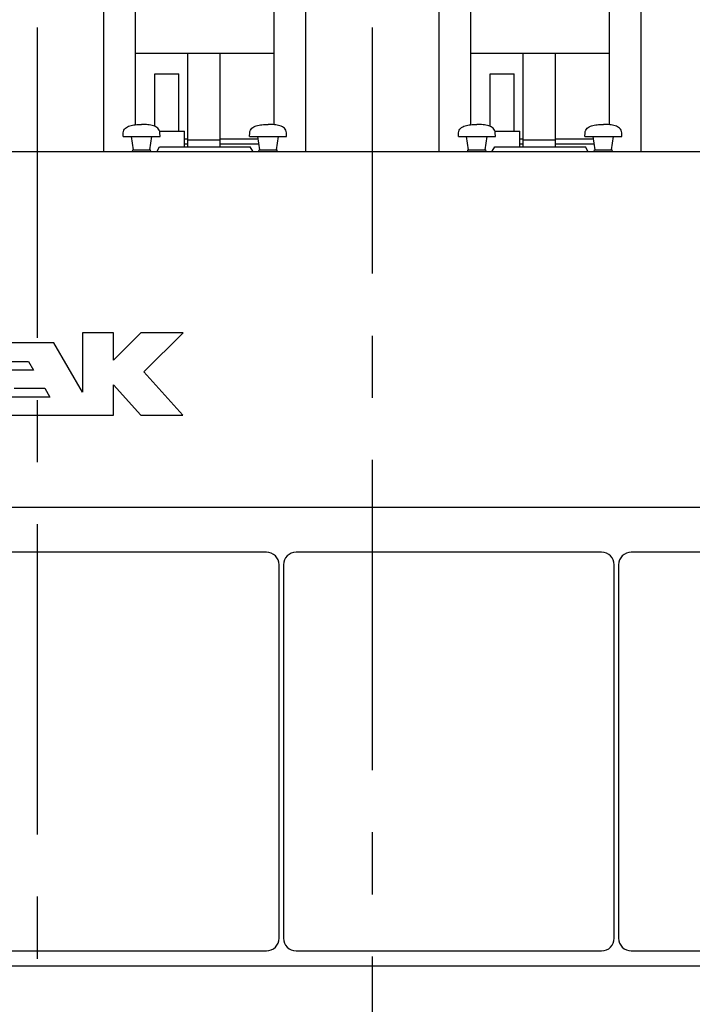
# Model space of a CAD drawing. Header units: millimetres. Extents: x 0 to 1189, y 0 to 841.
# Tile 12 of 77: x 268 to 321, y 177 to 255. Entities that reach past the tile are written whole.
import ezdxf
from ezdxf.enums import TextEntityAlignment as Align

# ---------------------------------------------------------------- set-up
doc = ezdxf.new("R2010")
doc.units = ezdxf.units.MM
doc.header["$LTSCALE"] = 65.395
doc.linetypes.add('CENTER', pattern=[0.6, 0.375, -0.075, 0.075, -0.075])
doc.layers.get('0').update_dxf_attribs({"linetype": 'CONTINUOUS'})
for name, color, linetype in [('1907_210700_31_SIMPLE1_T1_X_PBL407', 7, 'CONTINUOUS'), ('1907_210700_31_SIMPLE1_T1_X_PBL411', 7, 'CONTINUOUS'), ('1907_210700_31_SIMPLE1_T1_X_PBL425', 7, 'CONTINUOUS'), ('1907_210700_31_SIMPLE1_X_ABL406', 7, 'CONTINUOUS'), ('1907_210700_31_SIMPLE1_X_ABL410', 7, 'CONTINUOUS'), ('1907_210700_31_SIMPLE1_X_ABL424', 7, 'CONTINUOUS'), ('1937_000000_TLKS_MARKETING_ABL297', 7, 'CONTINUOUS'), ('1937_030000_TLKS_V_ABL303', 7, 'CONTINUOUS'), ('1937_100000_TLKS_V_ABL310', 7, 'CONTINUOUS'), ('1937_111000_12_SIMPLE1_D_ABL329', 7, 'CONTINUOUS'), ('1937_111000_12_SIMPLE1_T1_D_PBL330', 7, 'CONTINUOUS'), ('1937_111200_08_SIMPLE1_T7_X_PBL400', 7, 'CONTINUOUS'), ('1937_111200_08_SIMPLE1_T7_X_PBL401', 7, 'CONTINUOUS'), ('1937_111200_08_SIMPLE1_T7_X_PBL402', 7, 'CONTINUOUS'), ('1937_111200_08_SIMPLE1_X_ABL331', 7, 'CONTINUOUS'), ('1937_171000_05_SIMPLE1_A_ABL337', 7, 'CONTINUOUS'), ('1937_171000_05_SIMPLE1_T1_A_PBL339', 7, 'CONTINUOUS'), ('1937_171000_05_SIMPLE1_T4_A_PBL409', 7, 'CONTINUOUS'), ('1937_171000_05_SIMPLE1_T4_A_PBL412', 7, 'CONTINUOUS'), ('1937_171000_05_SIMPLE1_T4_A_PBL418', 7, 'CONTINUOUS'), ('1937_171000_05_SIMPLE1_T4_A_PBL419', 7, 'CONTINUOUS'), ('1937_200000_TLKS_V_ABL344', 7, 'CONTINUOUS'), ('1937_700000_TLKS_V_ABL304', 7, 'CONTINUOUS'), ('1937_722000_12_SIMPLE1_B_ABL305', 7, 'CONTINUOUS'), ('1937_722000_12_SIMPLE1_T1_B_PBL306', 7, 'CONTINUOUS'), ('right_6_VBL296', 7, 'CONTINUOUS')]:
    doc.layers.add(name, color=color, linetype=linetype)
doc.styles.get("Standard").update_dxf_attribs({"font": 'txt', "width": 0.6})
doc.dimstyles.new('DIMSTYLE_1', dxfattribs={"dimtxt": 3.5, "dimasz": 3.5, "dimexe": 1.8, "dimexo": 0, "dimgap": 0.875, "dimtad": 1, "dimlfac": 20, "dimdsep": 46, "dimtxsty": 'Standard', "dimblk": '_FILLED', "dimblk1": '_FILLED', "dimblk2": '_FILLED', "dimcen": 0.09, "dimadec": 0, "dimazin": 0, "dimtp": 2, "dimtm": 2, "dimtfac": 1, "dimtofl": 0, "dimtmove": 0, "dimatfit": 3, "dimldrblk": '_FILLED', "dimfxl": 1, "dimtolj": 1, "dimarcsym": 0})

# ---------------------------------------------------------------- blocks, each defined once
blk = doc.blocks.new('_FILLED')
at = {"color": 0, "linetype": 'ByBlock'}
blk.add_solid([(0, 0), (-1, 0.167), (-1, -0.167)], dxfattribs=at)
blk = doc.blocks.new('*D17')
at = {"color": 2, "linetype": 'Continuous'}
for p, q in [((304.265, 320.25), (440.95, 320.25)), ((439.15, 320.25), (439.15, 235.125)), ((439.15, 150), (439.15, 235.125)), ((402.252, 150), (440.95, 150))]:
    blk.add_line(p, q, dxfattribs=at)
at = {"color": 2, "linetype": 'Continuous', "xscale": 3.5, "yscale": 3.5, "zscale": 3.5}
for p, rotation in [((439.15, 320.25), 90), ((439.15, 150), 270)]:
    blk.add_blockref('_FILLED', p, dxfattribs=dict(at, rotation=rotation))
at = {"color": 2, "linetype": 'Continuous', "width": 0.654762}
blk.add_text('3405', height=3.5, rotation=90, dxfattribs=at).set_placement((438.275, 235.125), align=Align.CENTER)
blk = doc.blocks.new('*D18')
at = {"color": 2, "linetype": 'Continuous'}
for p, q in [((304.35, 302), (430.95, 302)), ((429.15, 302), (429.15, 226)), ((429.15, 150), (429.15, 226)), ((402.252, 150), (430.95, 150))]:
    blk.add_line(p, q, dxfattribs=at)
at = {"color": 2, "linetype": 'Continuous', "xscale": 3.5, "yscale": 3.5, "zscale": 3.5}
for p, rotation in [((429.15, 302), 90), ((429.15, 150), 270)]:
    blk.add_blockref('_FILLED', p, dxfattribs=dict(at, rotation=rotation))
at = {"color": 2, "linetype": 'Continuous', "width": 0.672619}
blk.add_text('3040', height=3.5, rotation=90, dxfattribs=at).set_placement((428.275, 226), align=Align.CENTER)
blk = doc.blocks.new('1937_722000_12_SIMPLE1_T1_B_PBL306', base_point=(222.657, 251.865))
at = {"layer": '1937_722000_12_SIMPLE1_T1_B_PBL306', "color": 7, "linetype": 'Continuous'}
for p, q in [((277.27, 252.63), (288.235, 252.63)), ((281.41, 245.239), (281.41, 252.63)), ((283.96, 245.239), (283.96, 252.63)), ((303.77, 252.63), (314.735, 252.63)), ((307.91, 245.239), (307.91, 252.63)), ((310.46, 245.239), (310.46, 252.63)), ((281.151, 245.87), (281.41, 245.87)), ((283.96, 245.87), (286.965, 245.87)), ((307.651, 245.87), (307.91, 245.87)), ((310.46, 245.87), (313.465, 245.87)), ((281.151, 245.47), (281.41, 245.47)), ((281.41, 245.786), (283.96, 245.786)), ((283.96, 245.47), (287.027, 245.47)), ((307.651, 245.47), (307.91, 245.47)), ((307.91, 245.786), (310.46, 245.786)), ((310.46, 245.47), (313.527, 245.47))]:
    blk.add_line(p, q, dxfattribs=at)
blk = doc.blocks.new('1937_722000_12_SIMPLE1_B_ABL305', base_point=(222.6575, 251.865))
at = {"layer": '1937_722000_12_SIMPLE1_T1_B_PBL306'}
blk.add_blockref('1937_722000_12_SIMPLE1_T1_B_PBL306', (222.6575, 251.865), dxfattribs=at)
blk = doc.blocks.new('1937_700000_TLKS_V_ABL304', base_point=(222.6575, 251.865))
at = {"layer": '1937_722000_12_SIMPLE1_B_ABL305'}
blk.add_blockref('1937_722000_12_SIMPLE1_B_ABL305', (222.6575, 251.865), dxfattribs=at)
blk = doc.blocks.new('1937_111000_12_SIMPLE1_T1_D_PBL330', base_point=(258.7, 186.075))
at = {"layer": '1937_111000_12_SIMPLE1_T1_D_PBL330', "color": 2, "linetype": 'CENTER'}
for p, q in [((269.5, 254.65), (269.5, 117.5)), ((296, 117.5), (296, 254.65))]:
    blk.add_line(p, q, dxfattribs=at)
at = {"layer": '1937_111000_12_SIMPLE1_T1_D_PBL330', "color": 7, "linetype": 'Continuous'}
for p, q in [((159.4, 216.75), (358, 216.75)), ((354.45, 180.5), (173.9, 180.5))]:
    blk.add_line(p, q, dxfattribs=at)
blk = doc.blocks.new('1937_111000_12_SIMPLE1_D_ABL329', base_point=(258.7, 186.075))
at = {"layer": '1937_111000_12_SIMPLE1_T1_D_PBL330'}
blk.add_blockref('1937_111000_12_SIMPLE1_T1_D_PBL330', (258.7, 186.075), dxfattribs=at)
blk = doc.blocks.new('1937_111200_08_SIMPLE1_T7_X_PBL400', base_point=(275.538, 197.45))
at = {"layer": '1937_111200_08_SIMPLE1_T7_X_PBL400', "color": 7, "linetype": 'Continuous'}
for p, q in [((287.613, 213.2), (263.463, 213.2)), ((262.463, 212.2), (262.463, 182.7)), ((288.613, 182.7), (288.613, 212.2)), ((263.463, 181.7), (287.613, 181.7))]:
    blk.add_line(p, q, dxfattribs=at)
for centre, start, end in [((263.463, 212.2), 90, 180), ((287.613, 212.2), 0, 90), ((263.463, 182.7), 180, 270), ((287.613, 182.7), 270, 360)]:
    blk.add_arc(centre, 1, start, end, dxfattribs=at)
blk = doc.blocks.new('1937_111200_08_SIMPLE1_T7_X_PBL401', base_point=(302.034, 197.45))
at = {"layer": '1937_111200_08_SIMPLE1_T7_X_PBL401', "color": 7, "linetype": 'Continuous'}
for p, q in [((314.109, 213.2), (289.959, 213.2)), ((288.959, 212.2), (288.959, 182.7)), ((315.109, 182.7), (315.109, 212.2)), ((289.959, 181.7), (314.109, 181.7))]:
    blk.add_line(p, q, dxfattribs=at)
for centre, start, end in [((289.959, 212.2), 90, 180), ((314.109, 212.2), 0, 90), ((289.959, 182.7), 180, 270), ((314.109, 182.7), 270, 360)]:
    blk.add_arc(centre, 1, start, end, dxfattribs=at)
blk = doc.blocks.new('1937_111200_08_SIMPLE1_T7_X_PBL402', base_point=(328.53, 197.45))
at = {"layer": '1937_111200_08_SIMPLE1_T7_X_PBL402', "color": 7, "linetype": 'Continuous'}
for p, q in [((340.605, 213.2), (316.455, 213.2)), ((315.455, 212.2), (315.455, 182.7)), ((341.605, 182.7), (341.605, 212.2)), ((316.455, 181.7), (340.605, 181.7))]:
    blk.add_line(p, q, dxfattribs=at)
for centre, start, end in [((316.455, 212.2), 90, 180), ((340.605, 212.2), 0, 90), ((316.455, 182.7), 180, 270), ((340.605, 182.7), 270, 360)]:
    blk.add_arc(centre, 1, start, end, dxfattribs=at)
blk = doc.blocks.new('1937_111200_08_SIMPLE1_X_ABL331', base_point=(266.95, 174.938))
at = {"layer": '1937_111200_08_SIMPLE1_T7_X_PBL400'}
blk.add_blockref('1937_111200_08_SIMPLE1_T7_X_PBL400', (275.538, 197.45), dxfattribs=at)
at = {"layer": '1937_111200_08_SIMPLE1_T7_X_PBL401'}
blk.add_blockref('1937_111200_08_SIMPLE1_T7_X_PBL401', (302.034, 197.45), dxfattribs=at)
at = {"layer": '1937_111200_08_SIMPLE1_T7_X_PBL402'}
blk.add_blockref('1937_111200_08_SIMPLE1_T7_X_PBL402', (328.53, 197.45), dxfattribs=at)
blk = doc.blocks.new('1937_171000_05_SIMPLE1_T1_A_PBL339', base_point=(258.9, 230.994))
at = {"layer": '1937_171000_05_SIMPLE1_T1_A_PBL339', "color": 7, "linetype": 'Continuous'}
for p, q in [((278.967, 244.887), (279.171, 245.239)), ((279.171, 245.239), (286.328, 245.239)), ((286.531, 244.887), (286.328, 245.239)), ((305.467, 244.887), (305.671, 245.239)), ((305.671, 245.239), (312.828, 245.239)), ((313.031, 244.887), (312.828, 245.239)), ((175.5, 244.85), (342.3, 244.85)), ((273.065, 230.535), (273.065, 225.851)), ((275.533, 230.535), (273.065, 230.535)), ((277.693, 230.535), (275.533, 228.374)), ((275.533, 228.374), (275.533, 230.535)), ((281.022, 230.535), (277.693, 230.535)), ((277.933, 227.446), (281.022, 230.535)), ((270.822, 229.735), (266.135, 229.735)), ((273.065, 225.851), (270.822, 229.735)), ((265.742, 228.267), (268.82, 228.267)), ((268.82, 228.267), (269.214, 227.585)), ((269.214, 227.585), (265.559, 227.585)), ((280.998, 224.017), (277.933, 227.446)), ((275.533, 224.017), (275.533, 226.429)), ((275.533, 226.429), (277.689, 224.017)), ((267.685, 226.163), (270.088, 226.163)), ((270.088, 226.163), (270.506, 225.439)), ((270.506, 225.439), (267.491, 225.439)), ((263.04, 224.017), (275.533, 224.017)), ((277.689, 224.017), (280.998, 224.017))]:
    blk.add_line(p, q, dxfattribs=at)
for centre, start_param, end_param in [((278.916, 244.975), -3.141593, -2.356194), ((286.582, 244.975), -3.926991, -3.141593), ((305.416, 244.975), -3.141593, -2.356194), ((313.082, 244.975), -3.926991, -3.141593)]:
    blk.add_ellipse(centre, major_axis=(0, 0.125), ratio=0.57735, start_param=start_param, end_param=end_param, dxfattribs=at)
blk = doc.blocks.new('1937_171000_05_SIMPLE1_T4_A_PBL409', base_point=(277.75, 245.925))
at = {"layer": '1937_171000_05_SIMPLE1_T4_A_PBL409', "color": 7, "linetype": 'Continuous'}
for p, q in [((276.288, 246.05), (276.299, 246.337)), ((276.288, 246.05), (279.212, 246.05)), ((277.1, 245), (276.938, 246.05)), ((278.4, 245), (278.562, 246.05)), ((279.212, 246.05), (279.201, 246.337)), ((277.025, 244.85), (277.043, 245)), ((277.043, 245), (278.457, 245)), ((278.475, 244.85), (278.457, 245))]:
    blk.add_line(p, q, dxfattribs=at)
for points in [[(276.299, 246.337), (276.302, 246.411), (276.334, 246.55), (276.463, 246.71), (276.628, 246.817), (276.889, 246.92), (277.269, 246.986), (277.584, 247), (277.75, 247)], [(279.201, 246.337), (279.198, 246.411), (279.166, 246.55), (279.037, 246.71), (278.872, 246.817), (278.611, 246.92), (278.231, 246.986), (277.916, 247), (277.75, 247)]]:
    blk.add_open_spline(points, degree=3, knots=[0, 0, 0, 0, 0.126668, 0.235274, 0.344342, 0.460019, 0.715186, 1, 1, 1, 1], dxfattribs=at)
blk = doc.blocks.new('1937_171000_05_SIMPLE1_T4_A_PBL412', base_point=(287.75, 245.925))
at = {"layer": '1937_171000_05_SIMPLE1_T4_A_PBL412', "color": 7, "linetype": 'Continuous'}
for p, q in [((286.288, 246.05), (286.299, 246.337)), ((286.288, 246.05), (289.212, 246.05)), ((287.1, 245), (286.938, 246.05)), ((288.4, 245), (288.562, 246.05)), ((289.212, 246.05), (289.201, 246.337)), ((287.025, 244.85), (287.043, 245)), ((287.043, 245), (288.457, 245)), ((288.475, 244.85), (288.457, 245))]:
    blk.add_line(p, q, dxfattribs=at)
for points in [[(286.299, 246.337), (286.302, 246.411), (286.334, 246.55), (286.463, 246.71), (286.628, 246.817), (286.889, 246.92), (287.269, 246.986), (287.584, 247), (287.75, 247)], [(289.201, 246.337), (289.198, 246.411), (289.166, 246.55), (289.037, 246.71), (288.872, 246.817), (288.611, 246.92), (288.231, 246.986), (287.916, 247), (287.75, 247)]]:
    blk.add_open_spline(points, degree=3, knots=[0, 0, 0, 0, 0.126668, 0.235274, 0.344342, 0.460019, 0.715186, 1, 1, 1, 1], dxfattribs=at)
blk = doc.blocks.new('1937_171000_05_SIMPLE1_T4_A_PBL418', base_point=(304.25, 245.925))
at = {"layer": '1937_171000_05_SIMPLE1_T4_A_PBL418', "color": 7, "linetype": 'Continuous'}
for p, q in [((302.788, 246.05), (302.799, 246.337)), ((302.788, 246.05), (305.712, 246.05)), ((303.6, 245), (303.438, 246.05)), ((304.9, 245), (305.062, 246.05)), ((305.712, 246.05), (305.701, 246.337)), ((303.525, 244.85), (303.543, 245)), ((303.543, 245), (304.957, 245)), ((304.975, 244.85), (304.957, 245))]:
    blk.add_line(p, q, dxfattribs=at)
for points in [[(302.799, 246.337), (302.802, 246.411), (302.834, 246.55), (302.963, 246.71), (303.128, 246.817), (303.389, 246.92), (303.769, 246.986), (304.084, 247), (304.25, 247)], [(305.701, 246.337), (305.698, 246.411), (305.666, 246.55), (305.537, 246.71), (305.372, 246.817), (305.111, 246.92), (304.731, 246.986), (304.416, 247), (304.25, 247)]]:
    blk.add_open_spline(points, degree=3, knots=[0, 0, 0, 0, 0.126668, 0.235274, 0.344342, 0.460019, 0.715186, 1, 1, 1, 1], dxfattribs=at)
blk = doc.blocks.new('1937_171000_05_SIMPLE1_T4_A_PBL419', base_point=(314.25, 245.925))
at = {"layer": '1937_171000_05_SIMPLE1_T4_A_PBL419', "color": 7, "linetype": 'Continuous'}
for p, q in [((312.788, 246.05), (312.799, 246.337)), ((312.788, 246.05), (315.712, 246.05)), ((313.6, 245), (313.438, 246.05)), ((314.9, 245), (315.062, 246.05)), ((315.712, 246.05), (315.701, 246.337)), ((313.525, 244.85), (313.543, 245)), ((313.543, 245), (314.957, 245)), ((314.975, 244.85), (314.957, 245))]:
    blk.add_line(p, q, dxfattribs=at)
for points in [[(312.799, 246.337), (312.802, 246.411), (312.834, 246.55), (312.963, 246.71), (313.128, 246.817), (313.389, 246.92), (313.769, 246.986), (314.084, 247), (314.25, 247)], [(315.701, 246.337), (315.698, 246.411), (315.666, 246.55), (315.537, 246.71), (315.372, 246.817), (315.111, 246.92), (314.731, 246.986), (314.416, 247), (314.25, 247)]]:
    blk.add_open_spline(points, degree=3, knots=[0, 0, 0, 0, 0.126668, 0.235274, 0.344342, 0.460019, 0.715186, 1, 1, 1, 1], dxfattribs=at)
blk = doc.blocks.new('1937_171000_05_SIMPLE1_A_ABL337', base_point=(258.134, 231.875))
at = {"layer": '1937_171000_05_SIMPLE1_T1_A_PBL339'}
blk.add_blockref('1937_171000_05_SIMPLE1_T1_A_PBL339', (258.9, 230.994), dxfattribs=at)
at = {"layer": '1937_171000_05_SIMPLE1_T4_A_PBL409'}
blk.add_blockref('1937_171000_05_SIMPLE1_T4_A_PBL409', (277.75, 245.925), dxfattribs=at)
at = {"layer": '1937_171000_05_SIMPLE1_T4_A_PBL412'}
blk.add_blockref('1937_171000_05_SIMPLE1_T4_A_PBL412', (287.75, 245.925), dxfattribs=at)
at = {"layer": '1937_171000_05_SIMPLE1_T4_A_PBL418'}
blk.add_blockref('1937_171000_05_SIMPLE1_T4_A_PBL418', (304.25, 245.925), dxfattribs=at)
at = {"layer": '1937_171000_05_SIMPLE1_T4_A_PBL419'}
blk.add_blockref('1937_171000_05_SIMPLE1_T4_A_PBL419', (314.25, 245.925), dxfattribs=at)
blk = doc.blocks.new('1937_100000_TLKS_V_ABL310', base_point=(271.025, 167.525))
at = {"layer": '1937_111000_12_SIMPLE1_D_ABL329'}
blk.add_blockref('1937_111000_12_SIMPLE1_D_ABL329', (258.7, 186.075), dxfattribs=at)
at = {"layer": '1937_111200_08_SIMPLE1_X_ABL331'}
blk.add_blockref('1937_111200_08_SIMPLE1_X_ABL331', (266.95, 174.938), dxfattribs=at)
at = {"layer": '1937_171000_05_SIMPLE1_A_ABL337'}
blk.add_blockref('1937_171000_05_SIMPLE1_A_ABL337', (258.134, 231.875), dxfattribs=at)
blk = doc.blocks.new('1907_210700_31_SIMPLE1_T1_X_PBL407', base_point=(271.443, 257.575))
at = {"layer": '1907_210700_31_SIMPLE1_T1_X_PBL407', "color": 7, "linetype": 'Continuous'}
for p, q in [((267, 268.6), (267, 270.3)), ((267, 270.3), (272, 270.3)), ((269.219, 268.6), (269.219, 270.3)), ((269.781, 268.6), (269.781, 270.3)), ((272, 268.6), (272, 270.3)), ((267, 268.6), (272, 268.6)), ((268.286, 265.452), (268.286, 268.6)), ((270.714, 265.452), (270.714, 268.6)), ((262.748, 263.802), (262.748, 265.452)), ((262.748, 265.452), (276.252, 265.452)), ((276.252, 263.802), (276.252, 265.452)), ((261.735, 246.974), (261.735, 263.802)), ((261.735, 263.802), (277.27, 263.802)), ((264.235, 244.85), (264.235, 263.802)), ((274.77, 244.85), (274.77, 263.802)), ((277.27, 246.975), (277.27, 263.802)), ((278.8, 246.841), (278.8, 250.995)), ((278.8, 250.995), (280.7, 250.995)), ((280.7, 246.475), (280.7, 250.995)), ((279.172, 246.475), (281.151, 246.475)), ((281.151, 245.239), (281.151, 246.475))]:
    blk.add_line(p, q, dxfattribs=at)
blk = doc.blocks.new('1907_210700_31_SIMPLE1_X_ABL406', base_point=(271.443, 257.575))
at = {"layer": '1907_210700_31_SIMPLE1_T1_X_PBL407'}
blk.add_blockref('1907_210700_31_SIMPLE1_T1_X_PBL407', (271.443, 257.575), dxfattribs=at)
blk = doc.blocks.new('1907_210700_31_SIMPLE1_T1_X_PBL411', base_point=(297.943, 257.575))
at = {"layer": '1907_210700_31_SIMPLE1_T1_X_PBL411', "color": 7, "linetype": 'Continuous'}
for p, q in [((293.5, 268.6), (293.5, 270.3)), ((293.5, 270.3), (298.5, 270.3)), ((295.719, 268.6), (295.719, 270.3)), ((296.281, 268.6), (296.281, 270.3)), ((298.5, 268.6), (298.5, 270.3)), ((293.5, 268.6), (298.5, 268.6)), ((294.786, 265.452), (294.786, 268.6)), ((297.214, 265.452), (297.214, 268.6)), ((289.248, 263.802), (289.248, 265.452)), ((289.248, 265.452), (302.752, 265.452)), ((302.752, 263.802), (302.752, 265.452)), ((288.235, 246.974), (288.235, 263.802)), ((288.235, 263.802), (303.77, 263.802)), ((290.735, 244.85), (290.735, 263.802)), ((301.27, 244.85), (301.27, 263.802)), ((303.77, 246.975), (303.77, 263.802)), ((305.3, 246.841), (305.3, 250.995)), ((305.3, 250.995), (307.2, 250.995)), ((307.2, 246.475), (307.2, 250.995)), ((305.672, 246.475), (307.651, 246.475)), ((307.651, 245.239), (307.651, 246.475))]:
    blk.add_line(p, q, dxfattribs=at)
blk = doc.blocks.new('1907_210700_31_SIMPLE1_X_ABL410', base_point=(297.943, 257.575))
at = {"layer": '1907_210700_31_SIMPLE1_T1_X_PBL411'}
blk.add_blockref('1907_210700_31_SIMPLE1_T1_X_PBL411', (297.943, 257.575), dxfattribs=at)
blk = doc.blocks.new('1907_210700_31_SIMPLE1_T1_X_PBL425', base_point=(324.443, 257.575))
at = {"layer": '1907_210700_31_SIMPLE1_T1_X_PBL425', "color": 7, "linetype": 'Continuous'}
for p, q in [((320, 268.6), (320, 270.3)), ((320, 270.3), (325, 270.3)), ((322.219, 268.6), (322.219, 270.3)), ((322.781, 268.6), (322.781, 270.3)), ((325, 268.6), (325, 270.3)), ((320, 268.6), (325, 268.6)), ((321.286, 265.452), (321.286, 268.6)), ((323.714, 265.452), (323.714, 268.6)), ((315.748, 263.802), (315.748, 265.452)), ((315.748, 265.452), (329.252, 265.452)), ((329.252, 263.802), (329.252, 265.452)), ((314.735, 246.974), (314.735, 263.802)), ((314.735, 263.802), (330.27, 263.802)), ((317.235, 244.85), (317.235, 263.802)), ((327.77, 244.85), (327.77, 263.802)), ((330.27, 246.975), (330.27, 263.802)), ((331.8, 250.995), (333.7, 250.995)), ((331.8, 246.841), (331.8, 250.995)), ((333.7, 246.475), (333.7, 250.995)), ((332.172, 246.475), (334.151, 246.475)), ((334.151, 245.239), (334.151, 246.475))]:
    blk.add_line(p, q, dxfattribs=at)
blk = doc.blocks.new('1907_210700_31_SIMPLE1_X_ABL424', base_point=(324.443, 257.575))
at = {"layer": '1907_210700_31_SIMPLE1_T1_X_PBL425'}
blk.add_blockref('1907_210700_31_SIMPLE1_T1_X_PBL425', (324.443, 257.575), dxfattribs=at)
blk = doc.blocks.new('1937_200000_TLKS_V_ABL344', base_point=(254.146, 196.45))
at = {"layer": '1907_210700_31_SIMPLE1_X_ABL406'}
blk.add_blockref('1907_210700_31_SIMPLE1_X_ABL406', (271.443, 257.575), dxfattribs=at)
at = {"layer": '1907_210700_31_SIMPLE1_X_ABL410'}
blk.add_blockref('1907_210700_31_SIMPLE1_X_ABL410', (297.943, 257.575), dxfattribs=at)
at = {"layer": '1907_210700_31_SIMPLE1_X_ABL424'}
blk.add_blockref('1907_210700_31_SIMPLE1_X_ABL424', (324.443, 257.575), dxfattribs=at)
blk = doc.blocks.new('1937_030000_TLKS_V_ABL303', base_point=(244.868, 179.78))
at = {"layer": '1937_100000_TLKS_V_ABL310'}
blk.add_blockref('1937_100000_TLKS_V_ABL310', (271.025, 167.525), dxfattribs=at)
at = {"layer": '1937_200000_TLKS_V_ABL344'}
blk.add_blockref('1937_200000_TLKS_V_ABL344', (254.146, 196.45), dxfattribs=at)
at = {"layer": '1937_700000_TLKS_V_ABL304'}
blk.add_blockref('1937_700000_TLKS_V_ABL304', (222.657, 251.865), dxfattribs=at)
blk = doc.blocks.new('1937_000000_TLKS_MARKETING_ABL297', base_point=(237.125, 179.987))
at = {"layer": '1937_030000_TLKS_V_ABL303'}
blk.add_blockref('1937_030000_TLKS_V_ABL303', (244.868, 179.78), dxfattribs=at)
blk = doc.blocks.new('RIGHT_6_VBL296', base_point=(243.875, 200.325))
at = {"layer": '1937_000000_TLKS_MARKETING_ABL297'}
blk.add_blockref('1937_000000_TLKS_MARKETING_ABL297', (237.125, 179.987), dxfattribs=at)

msp = doc.modelspace()

# ---------------------------------------------------------------- block references
at = {"layer": 'right_6_VBL296'}
msp.add_blockref('RIGHT_6_VBL296', (243.875, 200.325), dxfattribs=at)

# ---------------------------------------------------------------- dimensions: what is measured, and where the dimension line sits
at = {"color": 2, "linetype": 'Continuous'}
for base, p2, picture, middle in [((439.15, 320.25), (304.26529, 320.25), '*D17', (439.15, 234.79165)), ((429.15, 302), (304.35, 302), '*D18', (429.15, 225.66665))]:
    dim = msp.add_linear_dim(base=base, p1=(402.25233, 150), p2=p2, angle=90, dimstyle='DIMSTYLE_1', dxfattribs=at)
    dim.commit()
    dim.dimension.update_dxf_attribs({"geometry": picture, "text_midpoint": middle, "dimtype": 160})

doc.saveas('drawing.dxf')
